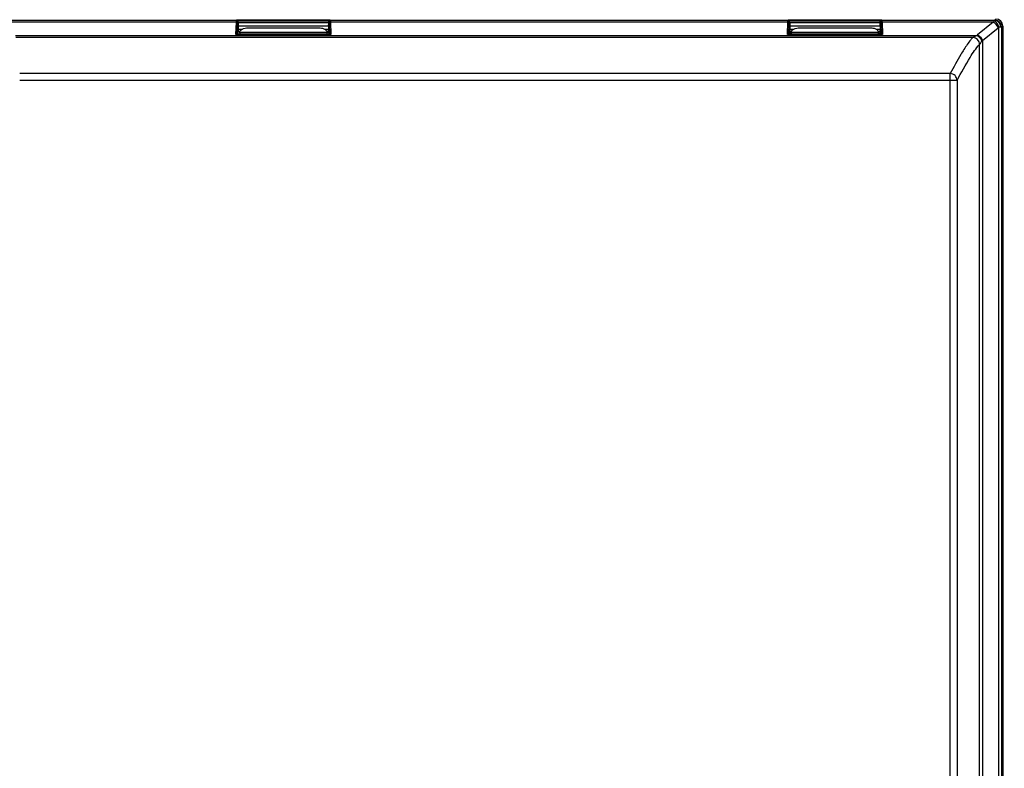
# Model space of a CAD drawing. Header units: millimetres. Extents: x 0 to 594, y 0 to 420.
# Tile 7 of 41: x 110 to 153, y 255 to 288. Entities that reach past the tile are written whole.
import ezdxf

# ---------------------------------------------------------------- set-up
doc = ezdxf.new("R2010")
doc.units = ezdxf.units.MM
doc.header["$LTSCALE"] = 32.67
doc.layers.get('0').update_dxf_attribs({"linetype": 'CONTINUOUS'})
doc.styles.get("Standard").update_dxf_attribs({"font": 'txt', "width": 0.8})
doc.dimstyles.new('DIMSTYLE_1', dxfattribs={"dimtxt": 3.5, "dimasz": 3.5, "dimexe": 1, "dimexo": 0, "dimgap": 0.875, "dimtad": 1, "dimlfac": 5, "dimdsep": 46, "dimtxsty": 'STANDARD', "dimblk": '_FILLED', "dimblk1": '_FILLED', "dimblk2": '_FILLED', "dimcen": 0.09, "dimclrt": 5, "dimadec": 0, "dimazin": 0, "dimtp": 0.01, "dimtm": 0.01, "dimtfac": 1, "dimtofl": 0, "dimtmove": 0, "dimatfit": 3, "dimldrblk": '_FILLED', "dimfxl": 1, "dimtolj": 1, "dimarcsym": 0})

# ---------------------------------------------------------------- blocks, each defined once
blk = doc.blocks.new('_FILLED')
at = {"color": 0, "linetype": 'BYBLOCK'}
blk.add_solid([(0, 0), (-1, 0.143), (-1, -0.143)], dxfattribs=at)
blk = doc.blocks.new('*D2')
at = {"color": 2, "linetype": 'CONTINUOUS'}
for p, q in [((153.107, 281.862), (153.107, 242.869)), ((163.107, 281.862), (163.107, 242.869)), ((153.107, 243.869), (158.107, 243.869)), ((163.107, 243.869), (158.107, 243.869)), ((158.107, 243.869), (183.108, 243.869))]:
    blk.add_line(p, q, dxfattribs=at)
at = {"color": 2, "linetype": 'CONTINUOUS', "xscale": 3.5, "yscale": 3.5, "zscale": 3.5, "rotation": 180}
blk.add_blockref('_FILLED', (153.107, 243.869), dxfattribs=at)
at = {"color": 2, "linetype": 'CONTINUOUS', "xscale": 3.5, "yscale": 3.5, "zscale": 3.5}
blk.add_blockref('_FILLED', (163.107, 243.869), dxfattribs=at)
at = {"color": 5, "linetype": 'CONTINUOUS', "insert": (177.508, 248.244), "char_height": 3.5, "width": 5.6, "attachment_point": 1, "line_spacing_factor": 0.9}
blk.add_mtext('50', dxfattribs=at)

msp = doc.modelspace()

# ---------------------------------------------------------------- linework, layer by layer
at = {"color": 9, "linetype": 'CONTINUOUS'}
for p, q in [((99.8491, 287.6728), (119.7658, 287.6728)), ((119.7603, 287.5853), (99.8546, 287.5853)), ((119.7427, 287.0477), (119.7603, 287.5853)), ((119.7658, 287.6728), (119.7876, 287.6946)), ((119.7876, 287.6946), (123.8273, 287.6946)), ((119.7949, 287.0739), (119.8103, 287.5462)), ((119.8363, 287.5941), (123.7786, 287.5941)), ((123.7782, 287.5588), (119.8367, 287.5588)), ((123.8046, 287.5462), (123.82, 287.0739)), ((123.8273, 287.6946), (123.8491, 287.6728)), ((123.8491, 287.6728), (143.7658, 287.6728)), ((123.8546, 287.5853), (123.8722, 287.0477)), ((143.7603, 287.5853), (123.8546, 287.5853)), ((143.7427, 287.0477), (143.7603, 287.5853)), ((143.7658, 287.6728), (143.7876, 287.6946)), ((143.7876, 287.6946), (147.8273, 287.6946)), ((143.7949, 287.0739), (143.8103, 287.5462)), ((143.8363, 287.5941), (147.7786, 287.5941)), ((147.7782, 287.5588), (143.8367, 287.5588)), ((147.8046, 287.5462), (147.82, 287.0739)), ((147.8273, 287.6946), (147.8491, 287.6728)), ((147.8491, 287.6728), (152.7489, 287.6728)), ((147.8546, 287.5853), (147.8722, 287.0477)), ((152.6979, 287.5853), (147.8546, 287.5853)), ((152.6979, 287.5853), (152.0082, 287.0335)), ((152.8076, 287.7234), (152.758, 287.6738)), ((123.8722, 287.0477), (119.7427, 287.0477)), ((119.7736, 287.0587), (123.8413, 287.0587)), ((119.9114, 287.1608), (123.7035, 287.1608)), ((147.8722, 287.0477), (143.7427, 287.0477)), ((143.7736, 287.0587), (147.8413, 287.0587)), ((143.9114, 287.1608), (147.7035, 287.1608)), ((147.8049, 287.093), (147.7035, 287.093)), ((152.2203, 286.7992), (152.9101, 287.351)), ((152.9408, 190.2234), (152.9408, 287.3678)), ((153.0579, 287.3739), (153.1075, 287.4235)), ((153.0579, 287.3739), (153.0579, 190.2234)), ((110.1578, 287.0074), (151.9776, 287.0074)), ((151.8045, 286.9199), (110.1687, 286.9199)), ((152.1033, 190.2261), (152.1033, 286.6166)), ((152.2203, 286.7992), (152.2203, 190.2234)), ((150.8224, 285.3499), (110.3336, 285.3499)), ((150.8224, 190.3686), (150.8224, 285.3499)), ((151.122, 285.0513), (110.3336, 285.0513)), ((151.122, 285.0513), (151.122, 190.6686))]:
    msp.add_line(p, q, dxfattribs=at)
at = {"color": 7, "linetype": 'CONTINUOUS'}
for p, q in [((119.8158, 287.6228), (119.8363, 287.644)), ((119.8363, 287.5941), (119.8363, 287.644)), ((123.7786, 287.644), (119.8363, 287.644)), ((119.8367, 287.5588), (119.8402, 287.4234)), ((123.7747, 287.4234), (123.7782, 287.5588)), ((123.7786, 287.5941), (123.7786, 287.644)), ((123.7786, 287.644), (123.7991, 287.6228)), ((143.8158, 287.6228), (143.8363, 287.644)), ((143.8363, 287.5941), (143.8363, 287.644)), ((147.7786, 287.644), (143.8363, 287.644)), ((143.8367, 287.5588), (143.8402, 287.4234)), ((147.7747, 287.4234), (147.7782, 287.5588)), ((147.7786, 287.5941), (147.7786, 287.644)), ((147.7786, 287.644), (147.7991, 287.6228)), ((119.8075, 287.0734), (119.8376, 287.1734)), ((123.8049, 287.0734), (119.81, 287.0734)), ((119.8402, 287.2734), (119.8376, 287.1734)), ((119.9075, 287.1734), (119.8376, 287.1734)), ((119.8402, 287.4234), (119.8402, 287.2734)), ((123.7747, 287.4234), (119.8402, 287.4234)), ((120.0012, 287.2734), (119.8402, 287.2734)), ((119.9075, 287.1251), (119.9075, 287.0734)), ((120.2075, 287.3386), (123.4075, 287.3386)), ((123.7747, 287.2734), (123.6137, 287.2734)), ((123.7773, 287.1734), (123.7035, 287.1734)), ((123.7075, 287.0734), (123.7075, 287.1251)), ((123.7747, 287.4234), (123.7747, 287.2734)), ((123.7773, 287.1734), (123.7747, 287.2734)), ((123.8075, 287.0734), (123.7773, 287.1734)), ((123.8075, 287.0734), (123.8205, 287.0604)), ((143.8075, 287.0734), (143.8376, 287.1734)), ((147.8049, 287.0734), (143.81, 287.0734)), ((143.8402, 287.2734), (143.8376, 287.1734)), ((143.9075, 287.1734), (143.8376, 287.1734)), ((143.8402, 287.4234), (143.8402, 287.2734)), ((147.7747, 287.4234), (143.8402, 287.4234)), ((144.0012, 287.2734), (143.8402, 287.2734)), ((143.9075, 287.1251), (143.9075, 287.0734)), ((144.2075, 287.3386), (147.4075, 287.3386)), ((147.7747, 287.2734), (147.6137, 287.2734)), ((147.7773, 287.1734), (147.7035, 287.1734)), ((147.7075, 287.0734), (147.7075, 287.1251)), ((147.7747, 287.4234), (147.7747, 287.2734)), ((147.7773, 287.1734), (147.7747, 287.2734)), ((147.8075, 287.0734), (147.7773, 287.1734)), ((147.8075, 287.0734), (147.8205, 287.0604)), ((153.1075, 287.4235), (153.1075, 190.2234))]:
    msp.add_line(p, q, dxfattribs=at)
at = {"color": 9, "linetype": 'CONTINUOUS'}
for points in [[(152.758, 287.6738), (152.7567, 287.6735), (152.7537, 287.6731), (152.7489, 287.6728)], [(152.9101, 287.351), (152.9196, 287.3578), (152.9299, 287.3634), (152.9408, 287.3678)], [(151.8045, 286.9199), (151.804, 286.9197), (151.8036, 286.9194), (151.8034, 286.9192)], [(152.2028, 286.7731), (152.2085, 286.782), (152.2143, 286.7906), (152.2203, 286.7992)]]:
    msp.add_lwpolyline(points, dxfattribs=at)
at = {"color": 7, "linetype": 'CONTINUOUS'}
for points in [[(119.7427, 287.0477), (119.7537, 287.0536), (119.7641, 287.0572), (119.7736, 287.0587)], [(123.8722, 287.0477), (123.8612, 287.0536), (123.8508, 287.0572), (123.8413, 287.0587)], [(143.7427, 287.0477), (143.7537, 287.0536), (143.7641, 287.0572), (143.7736, 287.0587)], [(147.8722, 287.0477), (147.8612, 287.0536), (147.8508, 287.0572), (147.8413, 287.0587)]]:
    msp.add_lwpolyline(points, dxfattribs=at)
at = {"color": 9, "linetype": 'CONTINUOUS'}
for centre, radius, start, end in [((152.7577, 287.3737), 0.3001, 0.04762, 89.95238), ((151.8037, 286.6196), 0.3003, 0.06895, 89.83945), ((152.4054, 286.5366), 0.6362, 128.64736, 132.26693)]:
    msp.add_arc(centre, radius, start, end, dxfattribs=at)
at = {"color": 7, "linetype": 'CONTINUOUS'}
for centre, major_axis, ratio, start_param, end_param in [((119.8376, 287.5941), (0, 0.05), 0.0261859, -4.712389, -3.9269908), ((123.7773, 287.5941), (0, 0.05), 0.0261859, -2.3561945, -1.5707963), ((143.8376, 287.5941), (0, 0.05), 0.0261859, -4.712389, -3.9269908), ((147.7773, 287.5941), (0, 0.05), 0.0261859, -2.3561945, -1.5707963), ((152.8074, 287.4233), (0.2123, 0.2123), 0.999315, 5.4981249, 7.0682458), ((119.7444, 287.0604), (0.05, 0.0001), 0.0432958, -0.949252, -0.04337), ((123.8705, 287.0604), (0.05, -0.0001), 0.0432958, -3.0982226, -2.1923406), ((143.7444, 287.0604), (0.05, 0.0001), 0.0432958, -0.949252, -0.04337), ((147.8705, 287.0604), (0.05, -0.0001), 0.0432958, -3.0982226, -2.1923406)]:
    msp.add_ellipse(centre, major_axis=major_axis, ratio=ratio, start_param=start_param, end_param=end_param, dxfattribs=at)
at = {"color": 9, "linetype": 'CONTINUOUS'}
for points, knots in [([(119.7603, 287.5853), (119.7609, 287.6064), (119.7665, 287.6332), (119.7605, 287.6667), (119.7658, 287.6728)], [0, 0, 0, 0, 0.7225055, 1, 1, 1, 1]), ([(119.7658, 287.6728), (119.7776, 287.6728), (119.804, 287.6721), (119.8085, 287.6413), (119.8023, 287.6335)], [0, 0, 0, 0, 0.5430094, 1, 1, 1, 1]), ([(119.8103, 287.5462), (119.8101, 287.5557), (119.805, 287.578), (119.779, 287.5802), (119.7705, 287.5751)], [0, 0, 0, 0, 0.4881109, 1, 1, 1, 1]), ([(119.8103, 287.5462), (119.8109, 287.5647), (119.816, 287.5878), (119.8108, 287.6178), (119.8158, 287.6228)], [0, 0, 0, 0, 0.7221195, 1, 1, 1, 1]), ([(123.7991, 287.6228), (123.7991, 287.6346), (123.7998, 287.661), (123.8306, 287.6655), (123.8384, 287.6594)], [0, 0, 0, 0, 0.5430124, 1, 1, 1, 1]), ([(123.7991, 287.6228), (123.8041, 287.6178), (123.7989, 287.5878), (123.804, 287.5647), (123.8046, 287.5462)], [0, 0, 0, 0, 0.2778889, 1, 1, 1, 1]), ([(123.8546, 287.5853), (123.8431, 287.5851), (123.8197, 287.5881), (123.8128, 287.5601), (123.8182, 287.5546)], [0, 0, 0, 0, 0.598659, 1, 1, 1, 1]), ([(123.8491, 287.6728), (123.8544, 287.6667), (123.8484, 287.6332), (123.854, 287.6064), (123.8546, 287.5853)], [0, 0, 0, 0, 0.2774954, 1, 1, 1, 1]), ([(143.7603, 287.5853), (143.7609, 287.6064), (143.7665, 287.6332), (143.7605, 287.6667), (143.7658, 287.6728)], [0, 0, 0, 0, 0.7225052, 1, 1, 1, 1]), ([(143.7658, 287.6728), (143.7776, 287.6728), (143.804, 287.6721), (143.8085, 287.6413), (143.8023, 287.6335)], [0, 0, 0, 0, 0.5430094, 1, 1, 1, 1]), ([(143.8103, 287.5462), (143.8101, 287.5557), (143.805, 287.578), (143.779, 287.5802), (143.7705, 287.5751)], [0, 0, 0, 0, 0.4881109, 1, 1, 1, 1]), ([(143.8103, 287.5462), (143.8109, 287.5647), (143.816, 287.5878), (143.8108, 287.6178), (143.8158, 287.6228)], [0, 0, 0, 0, 0.7221197, 1, 1, 1, 1]), ([(147.7991, 287.6228), (147.7991, 287.6346), (147.7998, 287.661), (147.8306, 287.6655), (147.8384, 287.6594)], [0, 0, 0, 0, 0.5430124, 1, 1, 1, 1]), ([(147.7991, 287.6228), (147.8041, 287.6178), (147.7989, 287.5878), (147.804, 287.5647), (147.8046, 287.5462)], [0, 0, 0, 0, 0.2778884, 1, 1, 1, 1]), ([(147.8546, 287.5853), (147.8431, 287.5851), (147.8197, 287.5881), (147.8128, 287.5601), (147.8182, 287.5546)], [0, 0, 0, 0, 0.598659, 1, 1, 1, 1]), ([(147.8491, 287.6728), (147.8544, 287.6667), (147.8484, 287.6332), (147.854, 287.6064), (147.8546, 287.5853)], [0, 0, 0, 0, 0.2774952, 1, 1, 1, 1]), ([(152.7287, 287.6523), (152.7259, 287.6486), (152.7102, 287.6275), (152.7035, 287.6007), (152.7003, 287.5793)], [0, 0, 0, 0, 0.1770977, 1, 1, 1, 1]), ([(152.7489, 287.6728), (152.746, 287.6721), (152.7361, 287.6644), (152.7306, 287.6538), (152.7258, 287.6462)], [0, 0, 0, 0, 0.2487517, 1, 1, 1, 1]), ([(152.9408, 287.3678), (152.9353, 287.4007), (152.9024, 287.5161), (152.8128, 287.627), (152.7287, 287.6523)], [0, 0, 0, 0, 0.2756107, 1, 1, 1, 1]), ([(153.0217, 287.3729), (153.0209, 287.4482), (152.968, 287.6002), (152.8194, 287.6719), (152.7489, 287.6728)], [0, 0, 0, 0, 0.5163822, 1, 1, 1, 1]), ([(153.0217, 287.3729), (153.0167, 287.3728), (152.9881, 287.3721), (152.9597, 287.3693), (152.9362, 287.3669)], [0, 0, 0, 0, 0.1742679, 1, 1, 1, 1]), ([(153.0579, 287.3739), (153.0545, 287.3731), (153.0423, 287.3739), (153.0303, 287.373), (153.0217, 287.3729)], [0, 0, 0, 0, 0.282052, 1, 1, 1, 1]), ([(151.122, 285.0512), (151.3012, 285.3924), (151.6007, 285.9299), (151.9399, 286.4542), (152.1033, 286.6193)], [0, 0, 0, 0, 0.6239139, 1, 1, 1, 1]), ([(151.8034, 286.9192), (151.7742, 286.8897), (151.6308, 286.7278), (151.5108, 286.5472), (151.4174, 286.3999)], [0, 0, 0, 0, 0.192263, 1, 1, 1, 1]), ([(152.1035, 286.6196), (152.1031, 286.696), (152.0392, 286.855), (151.8799, 286.9191), (151.8034, 286.9192)], [0, 0, 0, 0, 0.4995342, 1, 1, 1, 1]), ([(151.9776, 287.0074), (151.9409, 286.9874), (151.8817, 286.9631), (151.8271, 286.9238), (151.8045, 286.9199)], [0, 0, 0, 0, 0.6456339, 1, 1, 1, 1]), ([(152.1033, 286.6166), (152.1077, 286.6363), (152.1554, 286.6822), (152.1801, 286.7383), (152.2028, 286.7731)], [0, 0, 0, 0, 0.3273861, 1, 1, 1, 1]), ([(151.4174, 286.3999), (151.3721, 286.3285), (151.1624, 285.9851), (150.9702, 285.6313), (150.8224, 285.3499)], [0, 0, 0, 0, 0.2100066, 1, 1, 1, 1]), ([(151.122, 285.0513), (151.1217, 285.1274), (151.0571, 285.2856), (150.8987, 285.3495), (150.8224, 285.3499)], [0, 0, 0, 0, 0.4992687, 1, 1, 1, 1])]:
    msp.add_open_spline(points, degree=3, knots=knots, dxfattribs=at)
at = {"color": 7, "linetype": 'CONTINUOUS'}
for points, knots in [([(119.7876, 287.6946), (119.7983, 287.6943), (119.8248, 287.6946), (119.8297, 287.6643), (119.8252, 287.6537)], [0, 0, 0, 0, 0.4822971, 1, 1, 1, 1]), ([(123.7786, 287.644), (123.7788, 287.6568), (123.7799, 287.6832), (123.8118, 287.6863), (123.8165, 287.6794)], [0, 0, 0, 0, 0.6039297, 1, 1, 1, 1]), ([(143.7876, 287.6946), (143.7983, 287.6943), (143.8248, 287.6946), (143.8297, 287.6643), (143.8252, 287.6537)], [0, 0, 0, 0, 0.4822971, 1, 1, 1, 1]), ([(147.7786, 287.644), (147.7788, 287.6568), (147.7799, 287.6832), (147.8118, 287.6863), (147.8165, 287.6794)], [0, 0, 0, 0, 0.6039297, 1, 1, 1, 1]), ([(119.9075, 287.1251), (119.9075, 287.1312), (119.9081, 287.1432), (119.9101, 287.1551), (119.9114, 287.1608)], [0, 0, 0, 0, 0.5077756, 1, 1, 1, 1]), ([(123.4075, 287.3386), (123.4422, 287.3386), (123.5587, 287.3267), (123.6844, 287.2431), (123.7035, 287.1608)], [0, 0, 0, 0, 0.291214, 1, 1, 1, 1]), ([(123.7035, 287.1608), (123.7048, 287.1551), (123.7068, 287.1432), (123.7075, 287.1312), (123.7075, 287.1251)], [0, 0, 0, 0, 0.4922244, 1, 1, 1, 1]), ([(143.9075, 287.1251), (143.9075, 287.1312), (143.9081, 287.1432), (143.9101, 287.1551), (143.9114, 287.1608)], [0, 0, 0, 0, 0.5077756, 1, 1, 1, 1]), ([(147.4075, 287.3386), (147.4422, 287.3386), (147.5587, 287.3267), (147.6844, 287.2431), (147.7035, 287.1608)], [0, 0, 0, 0, 0.291214, 1, 1, 1, 1]), ([(147.7035, 287.1608), (147.7048, 287.1551), (147.7068, 287.1432), (147.7075, 287.1312), (147.7075, 287.1251)], [0, 0, 0, 0, 0.4922244, 1, 1, 1, 1])]:
    msp.add_open_spline(points, degree=3, knots=knots, dxfattribs=at)
at = {"color": 9, "linetype": 'CONTINUOUS'}
for points in [[(152.9101, 287.351), (152.8709, 287.4488), (152.7926, 287.5391), (152.6979, 287.5853)], [(152.2028, 286.7731), (152.1629, 286.8738), (152.0771, 286.9647), (151.9776, 287.0074)], [(152.0082, 287.0335), (152.1028, 286.9873), (152.1812, 286.897), (152.2203, 286.7992)]]:
    msp.add_open_spline(points, degree=3, dxfattribs=at)
at = {"color": 7, "linetype": 'CONTINUOUS'}
for points in [[(119.9114, 287.1608), (119.9194, 287.1953), (119.9402, 287.2275), (119.9656, 287.252)], [(119.9656, 287.252), (120.0272, 287.3115), (120.1218, 287.3386), (120.2075, 287.3386)], [(143.8912, 287.1359), (143.8813, 287.1124), (143.8748, 287.0873), (143.8711, 287.062)], [(143.9114, 287.1608), (143.9194, 287.1953), (143.9402, 287.2275), (143.9656, 287.252)], [(143.9656, 287.252), (144.0272, 287.3115), (144.1218, 287.3386), (144.2075, 287.3386)]]:
    msp.add_open_spline(points, degree=3, dxfattribs=at)

# ---------------------------------------------------------------- dimensions: what is measured, and where the dimension line sits
at = {"color": 2, "linetype": 'CONTINUOUS'}
dim = msp.add_linear_dim(base=(163.1075, 243.8687), p1=(153.1075, 281.8615), p2=(163.1075, 281.8615), dimstyle='DIMSTYLE_1', dxfattribs=at)
dim.commit()
dim.dimension.update_dxf_attribs({"geometry": '*D2', "text_midpoint": (180.3076, 243.8687), "dimtype": 160})

doc.saveas('drawing.dxf')
